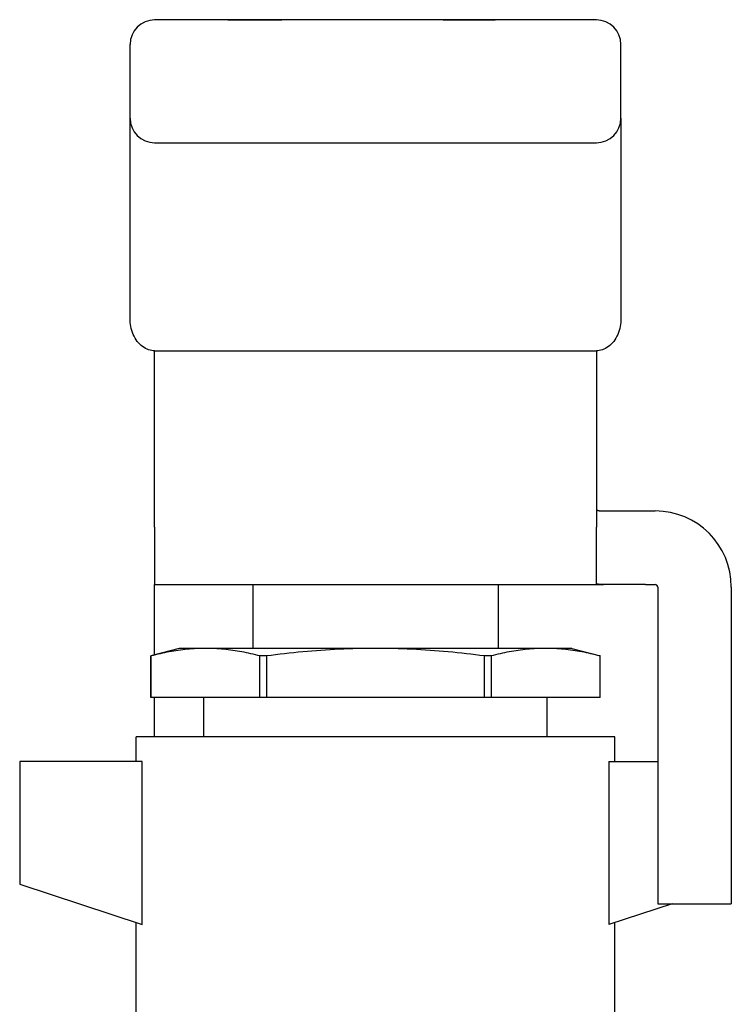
# Model space of a CAD drawing. Header units: millimetres. Extents: x 22 to 3709, y 39 to 349.
# Tile 15 of 17: x 410 to 439, y 214 to 254. Entities that reach past the tile are written whole.
import ezdxf

# ---------------------------------------------------------------- set-up
doc = ezdxf.new("R2010")
doc.units = ezdxf.units.MM
doc.layers.add('DETAIL', color=2, linetype='Continuous')

msp = doc.modelspace()

# ---------------------------------------------------------------- linework, layer by layer
at = {"layer": 'DETAIL'}
for p, q in [((433.736, 253.608), (415.736, 253.608)), ((417.812, 253.618), (417.475, 253.618)), ((417.475, 253.618), (417.475, 253.608)), ((417.831, 253.618), (417.812, 253.618)), ((417.812, 253.618), (417.812, 253.608)), ((418.723, 253.618), (417.831, 253.618)), ((417.831, 253.618), (417.831, 253.608)), ((418.723, 253.608), (418.723, 253.618)), ((418.723, 253.618), (420.802, 253.618)), ((420.802, 253.608), (420.802, 253.618)), ((420.802, 253.618), (420.924, 253.618)), ((420.924, 253.608), (420.924, 253.618)), ((427.489, 253.618), (420.924, 253.618)), ((427.489, 253.608), (427.489, 253.618)), ((427.489, 253.618), (427.611, 253.618)), ((427.611, 253.608), (427.611, 253.618)), ((427.611, 253.618), (429.616, 253.618)), ((429.942, 253.618), (429.616, 253.618)), ((429.616, 253.608), (429.616, 253.618)), ((429.984, 253.618), (429.942, 253.618)), ((429.942, 253.618), (429.942, 253.608)), ((429.984, 253.618), (429.984, 253.608)), ((414.736, 249.608), (414.736, 252.608)), ((434.736, 249.608), (434.736, 252.608)), ((414.736, 247.97), (414.736, 249.608)), ((434.736, 249.608), (434.736, 247.97)), ((415.736, 248.608), (433.736, 248.608)), ((414.736, 241.439), (414.736, 247.97)), ((434.736, 247.97), (434.736, 241.439)), ((415.736, 240.133), (433.736, 240.133)), ((415.736, 232.947), (415.736, 240.133)), ((433.736, 240.133), (433.736, 232.947)), ((434.033, 233.608), (435.736, 233.608)), ((435.736, 233.608), (436.136, 233.608)), ((415.736, 232.947), (415.736, 230.608)), ((433.736, 230.663), (433.736, 232.947)), ((415.736, 230.608), (434.033, 230.608)), ((415.736, 230.508), (415.736, 230.608)), ((419.736, 230.608), (419.736, 228.009)), ((429.736, 230.608), (429.736, 228.009)), ((435.736, 230.608), (434.033, 230.608)), ((435.736, 230.608), (436.136, 230.608)), ((415.736, 227.742), (415.736, 230.508)), ((436.236, 230.508), (436.236, 217.611)), ((439.236, 230.508), (439.236, 217.611)), ((416.736, 228.009), (415.586, 227.701)), ((417.808, 228.009), (416.736, 228.009)), ((424.736, 228.009), (417.808, 228.009)), ((431.664, 228.009), (424.736, 228.009)), ((432.736, 228.009), (431.664, 228.009)), ((432.736, 228.009), (433.886, 227.701)), ((415.587, 227.701), (415.586, 227.701)), ((415.586, 226.009), (415.586, 227.701)), ((415.587, 227.701), (415.587, 226.009)), ((420.028, 226.009), (420.028, 227.701)), ((420.295, 227.701), (420.028, 227.701)), ((420.295, 227.701), (420.295, 226.009)), ((429.177, 226.009), (429.177, 227.701)), ((429.444, 227.701), (429.177, 227.701)), ((429.444, 227.701), (429.444, 226.009)), ((433.885, 226.009), (433.885, 227.701)), ((433.886, 227.701), (433.885, 227.701)), ((433.886, 226.009), (433.886, 227.701)), ((415.587, 226.009), (415.586, 226.009)), ((420.028, 226.009), (415.587, 226.009)), ((415.736, 224.408), (415.736, 226.009)), ((417.736, 224.408), (417.736, 226.009)), ((420.295, 226.009), (420.028, 226.009)), ((429.177, 226.009), (420.295, 226.009)), ((429.444, 226.009), (429.177, 226.009)), ((433.885, 226.009), (429.444, 226.009)), ((431.736, 224.408), (431.736, 226.009)), ((433.886, 226.009), (433.885, 226.009)), ((434.486, 224.408), (414.986, 224.408)), ((414.986, 223.408), (414.986, 224.408)), ((434.486, 223.408), (434.486, 224.408)), ((415.226, 223.408), (410.236, 223.408)), ((410.236, 223.408), (410.236, 218.408)), ((415.226, 216.761), (415.226, 223.408)), ((434.246, 223.408), (434.246, 216.761)), ((434.246, 223.408), (436.236, 223.408)), ((410.236, 218.408), (415.226, 216.761)), ((436.822, 217.611), (434.246, 216.761)), ((436.236, 217.611), (439.236, 217.611)), ((414.986, 210.35), (414.986, 216.84)), ((434.486, 210.35), (434.486, 216.84))]:
    msp.add_line(p, q, dxfattribs=at)
at = {"layer": 'DETAIL', "flags": 128}
for points in [[(415.736, 240.133), (415.677, 240.136), (415.616, 240.143), (415.554, 240.155), (415.492, 240.173), (415.43, 240.196), (415.368, 240.225), (415.307, 240.26), (415.247, 240.3), (415.189, 240.346), (415.133, 240.398), (415.08, 240.454), (415.029, 240.516), (414.982, 240.582), (414.939, 240.651), (414.899, 240.725), (414.864, 240.8), (414.833, 240.879), (414.806, 240.958), (414.784, 241.039), (414.766, 241.12), (414.753, 241.201), (414.743, 241.282), (414.738, 241.361), (414.736, 241.439)], [(434.736, 241.439), (434.734, 241.361), (434.729, 241.282), (434.719, 241.201), (434.706, 241.12), (434.688, 241.039), (434.666, 240.958), (434.639, 240.879), (434.608, 240.8), (434.573, 240.725), (434.534, 240.651), (434.49, 240.582), (434.443, 240.516), (434.393, 240.454), (434.339, 240.398), (434.283, 240.346), (434.225, 240.3), (434.165, 240.26), (434.104, 240.225), (434.042, 240.196), (433.98, 240.173), (433.918, 240.155), (433.857, 240.143), (433.796, 240.136), (433.736, 240.133)], [(433.736, 233.687), (433.737, 233.68), (433.738, 233.673), (433.741, 233.667), (433.745, 233.661), (433.749, 233.656), (433.755, 233.651), (433.762, 233.646), (433.77, 233.641), (433.779, 233.637), (433.789, 233.633), (433.799, 233.63), (433.811, 233.626), (433.824, 233.623), (433.838, 233.62), (433.853, 233.618), (433.869, 233.616), (433.886, 233.614), (433.904, 233.612), (433.923, 233.611), (433.943, 233.61), (433.964, 233.609), (433.986, 233.608), (434.009, 233.608), (434.033, 233.608)], [(434.033, 230.608), (434.009, 230.608), (433.986, 230.608), (433.964, 230.608), (433.943, 230.609), (433.923, 230.61), (433.904, 230.611), (433.886, 230.612), (433.869, 230.613), (433.853, 230.615), (433.838, 230.617), (433.824, 230.619), (433.812, 230.621), (433.8, 230.623), (433.789, 230.625), (433.779, 230.628), (433.77, 230.631), (433.762, 230.634), (433.755, 230.638), (433.749, 230.641), (433.745, 230.645), (433.741, 230.649), (433.738, 230.653), (433.737, 230.658), (433.736, 230.663)], [(417.808, 228.009), (417.715, 228.009), (417.623, 228.007), (417.53, 228.004), (417.438, 228), (417.345, 227.995), (417.253, 227.988), (417.16, 227.981), (417.068, 227.972), (416.975, 227.963), (416.883, 227.952), (416.79, 227.94), (416.698, 227.928), (416.605, 227.914), (416.513, 227.899), (416.42, 227.883), (416.328, 227.867), (416.235, 227.849), (416.143, 227.831), (416.05, 227.811), (415.958, 227.791), (415.865, 227.77), (415.773, 227.748), (415.68, 227.725), (415.587, 227.701)], [(420.028, 227.701), (419.936, 227.725), (419.843, 227.748), (419.751, 227.77), (419.658, 227.791), (419.566, 227.811), (419.473, 227.831), (419.381, 227.849), (419.288, 227.867), (419.196, 227.883), (419.103, 227.899), (419.011, 227.914), (418.918, 227.928), (418.826, 227.94), (418.733, 227.952), (418.641, 227.963), (418.548, 227.972), (418.456, 227.981), (418.363, 227.988), (418.271, 227.995), (418.178, 228), (418.086, 228.004), (417.993, 228.007), (417.9, 228.009), (417.808, 228.009)], [(424.736, 228.009), (424.551, 228.009), (424.366, 228.007), (424.182, 228.004), (423.997, 228), (423.811, 227.995), (423.626, 227.988), (423.441, 227.981), (423.256, 227.972), (423.071, 227.963), (422.886, 227.952), (422.7, 227.94), (422.515, 227.927), (422.33, 227.914), (422.145, 227.899), (421.959, 227.883), (421.774, 227.867), (421.589, 227.849), (421.404, 227.83), (421.219, 227.811), (421.034, 227.791), (420.849, 227.77), (420.665, 227.748), (420.48, 227.725), (420.295, 227.701)], [(429.177, 227.701), (428.992, 227.725), (428.808, 227.748), (428.623, 227.77), (428.438, 227.791), (428.253, 227.811), (428.068, 227.831), (427.884, 227.849), (427.699, 227.867), (427.514, 227.883), (427.329, 227.899), (427.144, 227.914), (426.959, 227.927), (426.774, 227.94), (426.589, 227.952), (426.404, 227.963), (426.218, 227.972), (426.033, 227.981), (425.848, 227.988), (425.663, 227.995), (425.478, 228), (425.292, 228.004), (425.107, 228.007), (424.922, 228.009), (424.736, 228.009)], [(431.664, 228.009), (431.572, 228.009), (431.479, 228.007), (431.387, 228.004), (431.294, 228), (431.202, 227.995), (431.109, 227.988), (431.017, 227.981), (430.924, 227.972), (430.832, 227.963), (430.739, 227.952), (430.647, 227.94), (430.554, 227.928), (430.462, 227.914), (430.369, 227.899), (430.277, 227.883), (430.184, 227.867), (430.092, 227.849), (429.999, 227.831), (429.906, 227.811), (429.814, 227.791), (429.721, 227.77), (429.629, 227.748), (429.536, 227.725), (429.444, 227.701)], [(433.885, 227.701), (433.792, 227.725), (433.7, 227.748), (433.607, 227.77), (433.515, 227.791), (433.422, 227.811), (433.33, 227.831), (433.237, 227.849), (433.145, 227.867), (433.052, 227.883), (432.96, 227.899), (432.867, 227.914), (432.775, 227.928), (432.682, 227.94), (432.59, 227.952), (432.497, 227.963), (432.405, 227.972), (432.312, 227.981), (432.22, 227.988), (432.127, 227.995), (432.034, 228), (431.942, 228.004), (431.849, 228.007), (431.757, 228.009), (431.664, 228.009)]]:
    msp.add_lwpolyline(points, dxfattribs=at)
at = {"layer": 'DETAIL'}
for centre, radius, start, end in [((415.736, 252.608), 1, 90, 180), ((433.736, 252.608), 1, 0, 90), ((415.736, 249.608), 1, 180, 270), ((433.736, 249.608), 1, 270, 0), ((436.136, 230.508), 3.1, 0, 90), ((436.136, 230.508), 0.1, 0, 90)]:
    msp.add_arc(centre, radius, start, end, dxfattribs=at)

doc.saveas('drawing.dxf')
